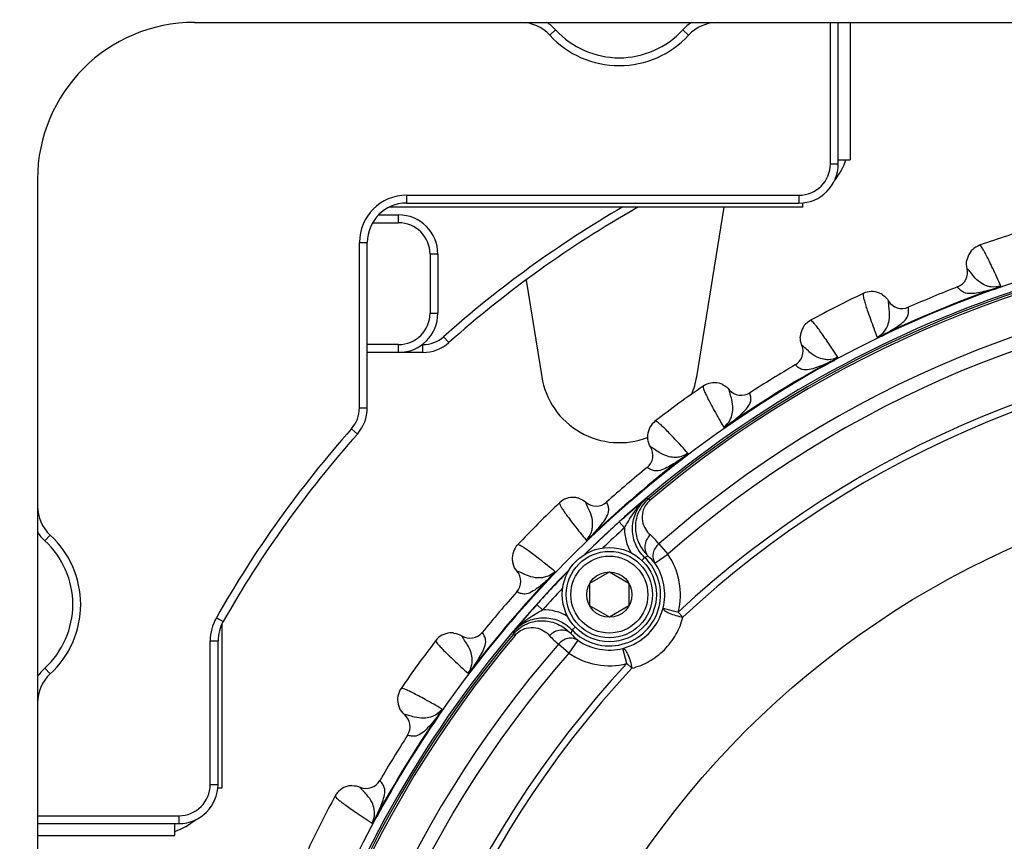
# Model space of a CAD drawing. Header units: millimetres. Extents: x 0 to 420, y 0 to 297.
# Tile 52 of 126: x 51 to 70, y 209 to 225. Entities that reach past the tile are written whole.
import ezdxf

# ---------------------------------------------------------------- set-up
doc = ezdxf.new("R2010")
doc.units = ezdxf.units.MM
doc.header["$LTSCALE"] = 23.1
doc.layers.get('0').update_dxf_attribs({"linetype": 'CONTINUOUS'})
doc.layers.add('02___PRT_ALL_AXES', color=7, linetype='CONTINUOUS')
doc.layers.add('DIM_PILOTEES', color=7, linetype='CONTINUOUS')
doc.styles.get("Standard").update_dxf_attribs({"font": 'txt', "width": 0.7})
doc.dimstyles.new('DIMSTYLE_1', dxfattribs={"dimtxt": 2.5, "dimasz": 3.5, "dimexe": 2, "dimexo": 0, "dimtad": 1, "dimlfac": 3.333333, "dimdsep": 46, "dimtxsty": 'Standard', "dimblk": '_FILLED', "dimblk1": '_FILLED', "dimblk2": '_FILLED', "dimcen": 0.09, "dimazin": 2, "dimtp": 0.8, "dimtm": 0.8, "dimtfac": 1, "dimtofl": 0, "dimtmove": 0, "dimatfit": 3, "dimldrblk": '_FILLED', "dimfxl": 0, "dimtolj": 1, "dimarcsym": 0})

# ---------------------------------------------------------------- blocks, each defined once
blk = doc.blocks.new('_FILLED')
at = {"color": 0, "linetype": 'ByBlock'}
blk.add_solid([(0, 0), (-1, 0.1429), (-1, -0.1429)], dxfattribs=at)
blk = doc.blocks.new('*D26')
at = {"layer": 'DIM_PILOTEES', "color": 2, "linetype": 'Continuous'}
for p, q in [((35.667, 200.688), (35.667, 281.649)), ((177.567, 200.688), (177.567, 281.649)), ((35.667, 279.649), (106.617, 279.649)), ((177.567, 279.649), (106.617, 279.649))]:
    blk.add_line(p, q, dxfattribs=at)
at = {"layer": 'DIM_PILOTEES', "color": 2, "linetype": 'Continuous', "xscale": 3.5, "yscale": 3.5, "zscale": 3.5, "rotation": 180}
blk.add_blockref('_FILLED', (35.667, 279.649), dxfattribs=at)
at = {"layer": 'DIM_PILOTEES', "color": 2, "linetype": 'Continuous', "xscale": 3.5, "yscale": 3.5, "zscale": 3.5}
blk.add_blockref('_FILLED', (177.567, 279.649), dxfattribs=at)
at = {"layer": 'DIM_PILOTEES', "color": 2, "linetype": 'Continuous', "insert": (106.617, 282.774), "char_height": 2.5, "width": 8.57143, "attachment_point": 2, "line_spacing_factor": 0.9}
blk.add_mtext('{\\ftxt;\\W0.0001;\\H0.0001;\\~}{\\ftxt;\\W2.2857142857;\\H2.5; }{\\ftxt;\\W0.0001;\\H0.0001;\\~}', dxfattribs=at)

msp = doc.modelspace()

# ---------------------------------------------------------------- linework, layer by layer
at = {"color": 7, "linetype": 'Continuous'}
for p, q in [((54.117, 225.103), (72.042, 225.103)), ((66.267, 222.403), (66.267, 225.103)), ((66.417, 222.403), (66.417, 225.103)), ((66.642, 225.103), (66.642, 222.478)), ((61.0168, 224.9618), (60.9064, 224.8604)), ((63.4472, 224.9618), (63.5576, 224.8604)), ((66.267, 222.403), (66.417, 222.403)), ((66.417, 222.478), (66.642, 222.478)), ((51.117, 222.103), (51.117, 177.103)), ((58.1688, 221.803), (58.1688, 221.653)), ((58.1688, 221.803), (65.667, 221.803)), ((58.1688, 221.653), (65.667, 221.653)), ((65.667, 221.803), (65.667, 221.653)), ((65.742, 221.578), (65.742, 221.6579)), ((65.742, 221.578), (57.8454, 221.578)), ((62.5592, 221.5552), (62.5463, 221.578)), ((57.5192, 221.278), (58.017, 221.278)), ((57.6338, 221.428), (58.017, 221.428)), ((58.017, 221.278), (58.017, 221.428)), ((57.2688, 217.741), (57.2688, 220.903)), ((57.2688, 220.903), (57.4188, 220.903)), ((57.4188, 217.741), (57.4188, 220.903)), ((58.617, 220.678), (58.617, 219.5509)), ((58.767, 220.678), (58.617, 220.678)), ((58.767, 220.678), (58.767, 219.5509)), ((68.881, 220.4042), (68.8802, 220.405)), ((68.8811, 220.4042), (68.8802, 220.405)), ((68.6984, 220.0519), (68.6975, 220.0531)), ((68.6984, 220.0519), (68.6975, 220.0531)), ((69.3873, 220.0142), (69.391, 220.0037)), ((67.3785, 219.7818), (67.3785, 219.783)), ((67.3785, 219.7819), (67.3785, 219.783)), ((67.7568, 219.6619), (67.7565, 219.6633)), ((67.7567, 219.6619), (67.7565, 219.6633)), ((58.617, 219.5509), (58.767, 219.5509)), ((58.9772, 218.9903), (58.8776, 219.1024)), ((67.2963, 219.148), (67.301, 219.138)), ((58.017, 218.9509), (57.4188, 218.9509)), ((58.017, 218.8009), (58.017, 218.9509)), ((58.479, 218.9509), (58.467, 218.9509)), ((58.479, 218.8009), (58.479, 218.9509)), ((65.7223, 218.938), (65.7213, 218.9386)), ((65.7223, 218.9379), (65.7213, 218.9386)), ((58.479, 218.8009), (57.4188, 218.8009)), ((66.2833, 218.6319), (66.2886, 218.6221)), ((65.597, 218.5614), (65.5959, 218.5624)), ((65.597, 218.5614), (65.5959, 218.5624)), ((64.3356, 218.0881), (64.3354, 218.0894)), ((64.3355, 218.0882), (64.3354, 218.0894)), ((64.7279, 218.0289), (64.7275, 218.0303)), ((64.7279, 218.0288), (64.7275, 218.0303)), ((57.2688, 217.741), (57.4188, 217.741)), ((57.1173, 217.3424), (57.2294, 217.2428)), ((64.3535, 217.4493), (64.3598, 217.4402)), ((62.8317, 216.9956), (62.8307, 216.9961)), ((62.8318, 216.9956), (62.8307, 216.9961)), ((63.4338, 216.7811), (63.4405, 216.7723)), ((62.7669, 216.6041), (62.7657, 216.6049)), ((62.7669, 216.6041), (62.7657, 216.6049)), ((62.8213, 215.9782), (62.7955, 216.0089)), ((61.595, 215.9393), (61.5947, 215.9405)), ((61.595, 215.9393), (61.5947, 215.9405)), ((61.9919, 215.9421), (61.9912, 215.9435)), ((61.9919, 215.9421), (61.9912, 215.9435)), ((62.2338, 215.5635), (62.3342, 215.4522)), ((51.2582, 215.2032), (51.3596, 215.3136)), ((61.7127, 215.3112), (61.7204, 215.3031)), ((62.9893, 215.1451), (63.1605, 214.9498)), ((62.7175, 214.8875), (62.6624, 214.8293)), ((62.914, 214.7792), (63.1605, 214.9498)), ((60.2806, 214.625), (60.2795, 214.6253)), ((60.2807, 214.625), (60.2795, 214.6253)), ((60.9088, 214.5073), (60.9169, 214.4996)), ((61.6685, 214.393), (62.0435, 214.6095)), ((62.0435, 214.6095), (62.4185, 214.393)), ((61.6685, 213.96), (61.6685, 214.393)), ((62.4185, 214.393), (62.4185, 213.96)), ((60.2779, 214.2281), (60.2765, 214.2288)), ((60.2779, 214.2281), (60.2765, 214.2288)), ((60.7673, 213.8853), (60.6559, 213.9856)), ((62.0435, 213.7435), (61.6685, 213.96)), ((62.4185, 213.96), (62.0435, 213.7435)), ((63.0698, 213.9166), (63.3605, 213.8431)), ((54.5344, 213.7355), (54.6648, 213.6614)), ((63.3605, 213.8431), (63.4502, 213.7467)), ((54.642, 213.617), (54.642, 210.478)), ((61.332, 213.5019), (61.3907, 213.5576)), ((59.2244, 213.3882), (59.2239, 213.3893)), ((59.2244, 213.3883), (59.2239, 213.3893)), ((59.6159, 213.4531), (59.6151, 213.4543)), ((59.6159, 213.4531), (59.6151, 213.4543)), ((60.2106, 213.4239), (60.2413, 213.3981)), ((54.417, 210.553), (54.417, 213.2911)), ((54.417, 213.2911), (54.567, 213.2911)), ((54.567, 210.553), (54.567, 213.2911)), ((61.2698, 213.0589), (61.0744, 213.2302)), ((61.4403, 213.3055), (61.2698, 213.0589)), ((62.3764, 212.859), (62.3029, 213.1497)), ((59.4389, 212.7862), (59.4477, 212.7795)), ((62.3764, 212.859), (62.4728, 212.7693)), ((51.2582, 212.7728), (51.3596, 212.6624)), ((58.1318, 211.8845), (58.1306, 211.8846)), ((58.1319, 211.8845), (58.1306, 211.8846)), ((58.7707, 211.8665), (58.7798, 211.8602)), ((58.1912, 211.4921), (58.1897, 211.4925)), ((58.1911, 211.4921), (58.1897, 211.4925)), ((54.417, 210.553), (54.567, 210.553)), ((57.6586, 210.623), (57.6576, 210.6241)), ((57.6586, 210.623), (57.6576, 210.6241)), ((54.642, 210.478), (54.5621, 210.478)), ((57.2821, 210.4977), (57.2814, 210.4987)), ((57.282, 210.4977), (57.2814, 210.4987)), ((51.117, 209.953), (53.817, 209.953)), ((51.117, 209.803), (53.817, 209.803)), ((53.742, 209.578), (53.742, 209.803)), ((53.817, 209.953), (53.817, 209.803)), ((57.5881, 209.9367), (57.5979, 209.9314)), ((51.117, 209.578), (53.742, 209.578))]:
    msp.add_line(p, q, dxfattribs=at)
for centre, radius in [((76.617, 199.603), 21.6412), ((76.617, 199.603), 16.9279), ((62.0435, 214.1765), 0.9), ((62.0435, 214.1765), 0.825), ((62.0435, 214.1765), 0.735), ((62.0435, 214.1765), 0.433)]:
    msp.add_circle(centre, radius, dxfattribs=at)
for centre, radius, start, end in [((54.117, 222.103), 3, 90, 180), ((60.354, 224.353), 0.75, 42.56845, 90), ((60.354, 224.353), 0.9, 42.56845, 56.54334), ((64.11, 224.353), 0.9, 123.45666, 137.43155), ((64.11, 224.353), 0.75, 90, 137.43155), ((62.232, 226.078), 1.8, 222.56845, 317.43155), ((62.232, 226.078), 1.65, 222.56845, 317.43155), ((65.667, 222.403), 0.75, 270, 360), ((65.667, 222.403), 0.6, 270, 360), ((65.292, 222.928), 1.35, 321.12294, 340.51862), ((58.1688, 220.903), 0.9, 90, 180), ((58.1688, 220.903), 0.75, 90, 180), ((65.292, 222.928), 1.35, 289.48138, 289.81756), ((72.927, 203.293), 21.15, 120.15795, 131.62668), ((72.927, 203.293), 21, 119.58437, 131.62668), ((62.9295, 220.903), 0.75, 115.76586, 119.58437), ((58.017, 220.678), 0.75, 0, 90), ((58.017, 220.678), 0.6, 0, 90), ((76.617, 199.603), 21.4888, 90.5716, 134.41698), ((76.617, 199.603), 22.53, 106.56213, 109.43786), ((76.617, 199.603), 21.452, 94.88886, 130.11322), ((76.617, 199.603), 21.4119, 94.88886, 130.11322), ((69.2442, 220.4952), 0.375, 109.436, 157.64906), ((69.2452, 220.4949), 0.3761, 157.6698, 169.69195), ((68.5891, 220.3327), 0.2999, 291.18461, 13.95162), ((76.617, 199.603), 20.6706, 93.7569, 131.24518), ((76.617, 199.603), 20.4108, 93.7569, 131.24518), ((67.0574, 219.5894), 0.375, 67.18416, 115.56325), ((67.0568, 219.5885), 0.3761, 55.21947, 67.16366), ((76.617, 199.603), 21.6537, 109.50422, 115.49579), ((76.617, 199.603), 21.6426, 109.50423, 115.49579), ((76.617, 199.603), 21.93, 111.16941, 113.83059), ((76.617, 199.603), 22.53, 115.56213, 118.43786), ((67.6354, 219.9377), 0.2999, 211.04847, 293.81536), ((58.017, 219.5509), 0.75, 270, 360), ((58.017, 219.5509), 0.6, 270, 360), ((66.0667, 219.0846), 0.375, 118.436, 166.64906), ((58.479, 219.5509), 0.6, 270, 311.62668), ((58.479, 219.5509), 0.75, 270, 311.62668), ((76.617, 199.603), 19.4555, 92.0507, 132.95139), ((66.0678, 219.0845), 0.3761, 166.6698, 178.69195), ((76.617, 199.603), 19.3238, 92.0507, 132.95139), ((65.4451, 218.8217), 0.2999, 300.1846, 22.95164), ((76.617, 199.603), 21.6537, 118.50423, 124.49578), ((76.617, 199.603), 21.6426, 118.50424, 124.49578), ((76.617, 199.603), 21.93, 120.16941, 122.83059), ((76.617, 199.603), 22.53, 124.56213, 127.43786), ((64.0485, 217.8479), 0.375, 75.88021, 124.56327), ((64.0481, 217.8469), 0.3761, 63.9292, 75.85978), ((64.565, 218.2823), 0.2999, 220.04845, 302.81544), ((56.6688, 217.741), 0.6, 318.37332, 360), ((56.6688, 217.741), 0.75, 318.37332, 360), ((63.149, 217.1943), 0.375, 127.436, 175.64906), ((72.9266, 203.293), 21.15, 138.37332, 150.41359), ((72.9266, 203.293), 21, 138.37332, 150.41359), ((63.1501, 217.1944), 0.3761, 175.6698, 187.69195), ((62.5762, 216.8374), 0.2999, 309.18462, 31.95161), ((76.617, 199.603), 21.6537, 127.50423, 133.49578), ((76.617, 199.603), 21.6426, 127.50423, 133.49578), ((76.617, 199.603), 21.93, 129.16941, 131.83059), ((61.3491, 215.6571), 0.375, 84.85395, 133.5633), ((61.3489, 215.6561), 0.3761, 72.92373, 84.83366), ((73.7023, 202.5584), 17.3418, 129.16618, 129.90668), ((63.4787, 209.7022), 6.3436, 96.18313, 96.59913), ((51.867, 215.866), 0.75, 180, 227.43155), ((76.617, 199.603), 22.53, 133.56213, 136.43786), ((61.7913, 216.167), 0.2999, 229.04845, 311.81544), ((70.7655, 206.0733), 12.7614, 129.91665, 131.9556), ((76.617, 199.603), 21.4852, 132.02426, 134.4094), ((76.617, 199.603), 21.3353, 132.02432, 133.54317), ((63.2331, 215.4312), 0.8992, 178.66328, 210.57095), ((51.867, 215.866), 0.9, 213.45666, 227.43155), ((50.142, 213.988), 1.8, 312.56845, 47.43155), ((61.9327, 214.3162), 1.3429, 38.11538, 48.23593), ((50.142, 213.988), 1.65, 312.56845, 47.43155), ((60.5629, 214.8709), 0.375, 136.43596, 184.64853), ((62.043, 214.1765), 0.9801, 223.49528, 46.5068), ((63.6152, 212.4728), 2.5761, 108.78994, 110.39359), ((62.0929, 214.1112), 1.0585, 39.13028, 49.13394), ((62.043, 214.1765), 1.359, 345.79979, 34.6817), ((60.564, 214.8711), 0.3761, 184.66927, 196.69159), ((62.043, 214.1765), 1.0592, 345.79979, 34.6817), ((76.617, 199.603), 21.4888, 135.58257, 179.42821), ((76.617, 199.603), 21.6537, 136.50423, 142.49578), ((76.617, 199.603), 21.6426, 136.50423, 142.49578), ((60.053, 214.4287), 0.2999, 318.18459, 40.95165), ((76.617, 199.603), 21.4852, 135.57919, 137.97808), ((76.617, 199.603), 21.3353, 136.45881, 137.97776), ((76.617, 199.603), 21.93, 138.16941, 140.83059), ((69.7572, 205.7918), 12.2463, 138.00406, 140.12832), ((62.0254, 214.194), 1.0806, 284.87656, 345.12552), ((55.317, 213.2911), 0.9, 150.41359, 180), ((60.7883, 212.9864), 0.8991, 59.37586, 91.33904), ((55.317, 213.2911), 0.75, 150.41359, 180), ((72.9163, 203.1327), 16.3756, 140.07355, 140.85775), ((76.617, 199.603), 21.452, 139.88886, 175.11322), ((76.617, 199.603), 21.4119, 139.88886, 175.11322), ((59.0257, 213.071), 0.375, 94.68899, 142.56316), ((59.0256, 213.0699), 0.3761, 82.53661, 94.66756), ((59.3826, 213.6438), 0.2999, 238.04845, 320.81544), ((66.5173, 212.7409), 6.3435, 173.40295, 173.81895), ((61.9033, 214.2868), 1.3429, 221.76615, 231.8867), ((63.7467, 212.6043), 2.5761, 159.60849, 161.21214), ((62.1083, 214.1266), 1.0585, 220.86814, 230.8718), ((76.617, 199.603), 20.6706, 138.7569, 176.24518), ((76.617, 199.603), 22.53, 142.56213, 145.43786), ((62.043, 214.1765), 1.0592, 235.32038, 284.20229), ((76.617, 199.603), 20.4108, 138.7569, 176.24518), ((62.043, 214.1765), 1.359, 235.32038, 284.20229), ((76.617, 199.603), 19.4555, 137.0507, 177.95139), ((51.867, 212.11), 0.9, 132.56845, 146.54334), ((51.867, 212.11), 0.75, 132.56845, 180), ((76.617, 199.603), 19.3238, 137.0507, 177.95139), ((58.3721, 212.1715), 0.375, 145.436, 193.64906), ((58.3731, 212.1719), 0.3761, 193.6698, 205.69195), ((76.617, 199.603), 21.6537, 145.50424, 151.4958), ((76.617, 199.603), 21.6426, 145.50424, 151.4958), ((57.9377, 211.655), 0.2999, 327.18461, 49.95163), ((76.617, 199.603), 21.93, 147.16941, 149.83059), ((53.817, 210.553), 0.75, 270, 360), ((53.817, 210.553), 0.6, 270, 360), ((57.1355, 210.1522), 0.3761, 91.53457, 103.65669), ((57.3983, 210.7749), 0.2999, 247.04846, 329.81536), ((53.292, 210.928), 1.35, 340.208, 340.51731), ((57.1354, 210.1533), 0.375, 103.67798, 151.56321), ((76.617, 199.603), 22.53, 151.56213, 154.43786), ((53.292, 210.928), 1.35, 289.47924, 308.87973)]:
    msp.add_arc(centre, radius, start, end, dxfattribs=at)
for points, knots in [([(69.5226, 220.0698), (69.4726, 220.1823), (69.4017, 220.3393), (69.3101, 220.5316), (69.2554, 220.6413), (69.2097, 220.727), (69.1726, 220.7904), (69.1454, 220.8281), (69.1274, 220.8476), (69.1194, 220.8489)], [0, 0, 0, 0, 0.4190238, 0.5863511, 0.7253523, 0.8359487, 0.9181735, 0.9723321, 1, 1, 1, 1]), ([(69.5226, 220.0698), (69.4645, 220.05), (69.3686, 220.0426), (69.2373, 220.0751), (69.1182, 220.1372), (69.0149, 220.2379), (68.9404, 220.3369), (68.8992, 220.3875), (68.881, 220.4042)], [0, 0, 0, 0, 0.2372756, 0.3547692, 0.5205199, 0.7493702, 0.9045368, 1, 1, 1, 1]), ([(69.3873, 220.0142), (69.2888, 219.9841), (69.1435, 219.9448), (68.9514, 219.919), (68.8261, 219.9298), (68.7474, 219.9925), (68.7133, 220.0321), (68.6984, 220.0519)], [0, 0, 0, 0, 0.4163341, 0.6037535, 0.7883396, 0.8999703, 1, 1, 1, 1]), ([(69.3874, 220.0142), (69.4104, 220.022), (69.4563, 220.0387), (69.5003, 220.0599), (69.5226, 220.0698)], [0, 0, 0, 0, 0.4989204, 1, 1, 1, 1]), ([(69.391, 220.0037), (69.4044, 220.0084), (69.4305, 220.0182), (69.4674, 220.0343), (69.4954, 220.0486), (69.5133, 220.0606), (69.5205, 220.0665), (69.5226, 220.0698)], [0, 0, 0, 0, 0.2863254, 0.5637467, 0.8152504, 0.9207392, 1, 1, 1, 1]), ([(66.8955, 219.9277), (66.8908, 219.9211), (66.8918, 219.8946), (66.8992, 219.8487), (66.9178, 219.7776), (66.9461, 219.6847), (66.985, 219.5685), (67.0562, 219.3677), (67.1171, 219.2066), (67.1613, 219.0917)], [0, 0, 0, 0, 0.0276676, 0.0818253, 0.1640493, 0.2746457, 0.4136462, 0.5809734, 1, 1, 1, 1]), ([(67.1613, 219.0917), (67.2164, 219.1188), (67.2895, 219.1814), (67.3593, 219.2972), (67.3996, 219.4254), (67.4014, 219.5696), (67.3841, 219.6923), (67.3774, 219.7572), (67.3785, 219.7819)], [0, 0, 0, 0, 0.2372853, 0.3547765, 0.5205252, 0.7493742, 0.904539, 1, 1, 1, 1]), ([(67.2963, 219.148), (67.3872, 219.1964), (67.5178, 219.2714), (67.6718, 219.389), (67.7528, 219.4852), (67.7641, 219.5852), (67.7602, 219.6374), (67.7568, 219.6619)], [0, 0, 0, 0, 0.4163368, 0.603755, 0.7883405, 0.899971, 1, 1, 1, 1]), ([(66.4083, 218.708), (66.3413, 218.8113), (66.2467, 218.9553), (66.1262, 219.1308), (66.055, 219.2307), (65.9964, 219.3081), (65.9498, 219.365), (65.9171, 219.398), (65.8962, 219.4144), (65.8881, 219.4144)], [0, 0, 0, 0, 0.4190169, 0.5863446, 0.7253449, 0.8359431, 0.9181717, 0.9723313, 1, 1, 1, 1]), ([(67.1613, 219.0917), (67.184, 219.1007), (67.2302, 219.1166), (67.2745, 219.1372), (67.2963, 219.148)], [0, 0, 0, 0, 0.5010872, 1, 1, 1, 1]), ([(67.1613, 219.0917), (67.1651, 219.0908), (67.1744, 219.0919), (67.1954, 219.0959), (67.2254, 219.1056), (67.2629, 219.1204), (67.2883, 219.1319), (67.301, 219.138)], [0, 0, 0, 0, 0.0792354, 0.1846662, 0.4362285, 0.7136569, 1, 1, 1, 1]), ([(66.4083, 218.708), (66.354, 218.6793), (66.2604, 218.657), (66.1256, 218.6686), (65.9982, 218.7114), (65.8804, 218.7946), (65.7914, 218.8807), (65.7428, 218.9243), (65.7223, 218.938)], [0, 0, 0, 0, 0.2372874, 0.3547814, 0.5205301, 0.7493768, 0.90454, 1, 1, 1, 1]), ([(66.2833, 218.6319), (66.1907, 218.5867), (66.0534, 218.5252), (65.8676, 218.4697), (65.7422, 218.4608), (65.6547, 218.5104), (65.6148, 218.5442), (65.597, 218.5614)], [0, 0, 0, 0, 0.4163309, 0.6037512, 0.7883383, 0.8999697, 1, 1, 1, 1]), ([(66.2833, 218.6319), (66.294, 218.6375), (66.3368, 218.6608), (66.3783, 218.6867), (66.4083, 218.708)], [0, 0, 0, 0, 0.2462311, 1, 1, 1, 1]), ([(66.2886, 218.6221), (66.3011, 218.6289), (66.3253, 218.6427), (66.3592, 218.6643), (66.3848, 218.6828), (66.4004, 218.6975), (66.4068, 218.7044), (66.4083, 218.708)], [0, 0, 0, 0, 0.2863305, 0.5637585, 0.8152889, 0.92068, 1, 1, 1, 1]), ([(63.8357, 218.1567), (63.8321, 218.1495), (63.8372, 218.1235), (63.8517, 218.0793), (63.8813, 218.012), (63.9237, 217.9246), (63.9803, 217.8159), (64.082, 217.6287), (64.1674, 217.4791), (64.229, 217.3726)], [0, 0, 0, 0, 0.0276676, 0.0818253, 0.1640493, 0.2746457, 0.4136462, 0.5809734, 1, 1, 1, 1]), ([(64.229, 217.3726), (64.2792, 217.4079), (64.3416, 217.4812), (64.3924, 217.6065), (64.4122, 217.7394), (64.3914, 217.8822), (64.3552, 218.0006), (64.3384, 218.0636), (64.3355, 218.0882)], [0, 0, 0, 0, 0.2372871, 0.3547744, 0.5205196, 0.7493653, 0.9045318, 1, 1, 1, 1]), ([(64.3535, 217.4493), (64.4358, 217.5113), (64.553, 217.6058), (64.6868, 217.7461), (64.7516, 217.8538), (64.7471, 217.9543), (64.7352, 218.0052), (64.7279, 218.0289)], [0, 0, 0, 0, 0.4163339, 0.6037533, 0.7883395, 0.8999704, 1, 1, 1, 1]), ([(63.5453, 216.8758), (63.463, 216.9673), (63.347, 217.0947), (63.2005, 217.2493), (63.1145, 217.3367), (63.0446, 217.4041), (62.9897, 217.453), (62.9522, 217.4804), (62.929, 217.4934), (62.921, 217.4921)], [0, 0, 0, 0, 0.4190171, 0.5863448, 0.7253448, 0.835943, 0.9181717, 0.9723313, 1, 1, 1, 1]), ([(64.229, 217.3726), (64.25, 217.385), (64.2932, 217.4079), (64.3337, 217.4353), (64.3535, 217.4493)], [0, 0, 0, 0, 0.5010888, 1, 1, 1, 1]), ([(64.229, 217.3726), (64.2329, 217.3723), (64.2419, 217.3748), (64.2621, 217.3821), (64.2902, 217.3964), (64.3249, 217.4168), (64.3481, 217.4321), (64.3598, 217.4402)], [0, 0, 0, 0, 0.0792472, 0.1846608, 0.4362293, 0.7136564, 1, 1, 1, 1]), ([(63.5453, 216.8758), (63.4961, 216.839), (63.4072, 216.8023), (63.2722, 216.7927), (63.1397, 216.815), (63.0104, 216.8788), (62.909, 216.9499), (62.8542, 216.9853), (62.8317, 216.9956)], [0, 0, 0, 0, 0.2372859, 0.3547772, 0.5205255, 0.7493732, 0.9045381, 1, 1, 1, 1]), ([(63.4338, 216.7811), (63.3494, 216.722), (63.2233, 216.6397), (63.0486, 216.5558), (62.9261, 216.5275), (62.8319, 216.5628), (62.7872, 216.5899), (62.7669, 216.6041)], [0, 0, 0, 0, 0.4163287, 0.6037495, 0.7883376, 0.8999701, 1, 1, 1, 1]), ([(63.4338, 216.7811), (63.4434, 216.7883), (63.4822, 216.8179), (63.5184, 216.8507), (63.5453, 216.8758)], [0, 0, 0, 0, 0.2462351, 1, 1, 1, 1]), ([(63.4405, 216.7723), (63.4518, 216.7809), (63.4736, 216.7983), (63.5037, 216.8249), (63.526, 216.8473), (63.5391, 216.8642), (63.5443, 216.872), (63.5453, 216.8758)], [0, 0, 0, 0, 0.2863259, 0.5637498, 0.8152673, 0.9206957, 1, 1, 1, 1]), ([(62.7175, 214.8875), (62.6419, 214.9592), (62.5195, 215.1369), (62.4618, 215.4534), (62.5377, 215.7661), (62.6701, 215.9365), (62.7497, 216.0038)], [0, 0, 0, 0, 0.2499967, 0.4999859, 0.7499764, 1, 1, 1, 1]), ([(62.7955, 216.0089), (62.7466, 215.9677), (62.6621, 215.8749), (62.5793, 215.7144), (62.5409, 215.5518), (62.5389, 215.3514), (62.607, 215.1217), (62.7202, 214.9729), (62.7855, 214.9116)], [0, 0, 0, 0, 0.1549395, 0.3002048, 0.4333763, 0.5564958, 0.7830383, 1, 1, 1, 1]), ([(61.0907, 215.9289), (61.0882, 215.9211), (61.0973, 215.8962), (61.1186, 215.8549), (61.1582, 215.793), (61.2138, 215.7134), (61.2868, 215.6149), (61.4165, 215.4459), (61.5242, 215.3115), (61.6017, 215.2159)], [0, 0, 0, 0, 0.0276645, 0.0818169, 0.1640343, 0.2746208, 0.4136164, 0.5809547, 1, 1, 1, 1]), ([(61.6017, 215.2159), (61.6458, 215.2587), (61.6959, 215.3408), (61.7265, 215.4725), (61.7253, 215.6069), (61.6825, 215.7446), (61.6281, 215.8559), (61.6017, 215.9155), (61.595, 215.9393)], [0, 0, 0, 0, 0.2372857, 0.3547713, 0.5205186, 0.7493644, 0.9045319, 1, 1, 1, 1]), ([(61.7127, 215.3112), (61.7843, 215.3852), (61.8852, 215.4969), (61.9954, 215.6564), (62.0426, 215.7729), (62.0225, 215.8715), (62.0027, 215.9199), (61.9919, 215.9421)], [0, 0, 0, 0, 0.4163291, 0.6037522, 0.788339, 0.8999703, 1, 1, 1, 1]), ([(62.3342, 215.4522), (62.3518, 215.4836), (62.4213, 215.6072), (62.4971, 215.7281), (62.5628, 215.8111)], [0, 0, 0, 0, 0.2537562, 1, 1, 1, 1]), ([(62.8213, 215.9782), (62.7852, 215.9478), (62.7277, 215.8808), (62.6698, 215.7433), (62.6647, 215.5856), (62.724, 215.4306), (62.7901, 215.3509), (62.8272, 215.3179)], [0, 0, 0, 0, 0.1895407, 0.3464229, 0.5920621, 0.8008851, 1, 1, 1, 1]), ([(61.6017, 215.2159), (61.6206, 215.2315), (61.6596, 215.2608), (61.6953, 215.2942), (61.7127, 215.3112)], [0, 0, 0, 0, 0.5010905, 1, 1, 1, 1]), ([(61.6017, 215.2159), (61.6056, 215.2162), (61.6142, 215.2201), (61.6329, 215.2304), (61.6585, 215.249), (61.6895, 215.2745), (61.7101, 215.2934), (61.7204, 215.3031)], [0, 0, 0, 0, 0.0792627, 0.1846719, 0.4362357, 0.7136595, 1, 1, 1, 1]), ([(62.8272, 215.3179), (62.798, 215.2907), (62.7494, 215.2267), (62.7148, 215.1143), (62.7242, 215.0014), (62.7614, 214.9369), (62.7855, 214.9116)], [0, 0, 0, 0, 0.2654064, 0.5233125, 0.7675494, 1, 1, 1, 1]), ([(61.0041, 214.6183), (60.9085, 214.6958), (60.7741, 214.8035), (60.6052, 214.9332), (60.5066, 215.0062), (60.427, 215.0618), (60.3651, 215.1014), (60.3238, 215.1227), (60.2989, 215.1319), (60.2911, 215.1293)], [0, 0, 0, 0, 0.4190282, 0.5863558, 0.7253529, 0.8359473, 0.9181738, 0.9723319, 1, 1, 1, 1]), ([(62.9893, 215.1451), (62.9362, 215.0999), (62.876, 215.0047), (62.8723, 214.8678), (62.8965, 214.8055), (62.914, 214.7792)], [0, 0, 0, 0, 0.51887, 0.7645351, 1, 1, 1, 1]), ([(60.9088, 214.5073), (60.8347, 214.4357), (60.7231, 214.3348), (60.5636, 214.2246), (60.4471, 214.1774), (60.3485, 214.1975), (60.3001, 214.2173), (60.2779, 214.2281)], [0, 0, 0, 0, 0.4163317, 0.6037518, 0.7883387, 0.8999699, 1, 1, 1, 1]), ([(61.0042, 214.6182), (60.9614, 214.5741), (60.8792, 214.5241), (60.7475, 214.4935), (60.6131, 214.4947), (60.4754, 214.5376), (60.3641, 214.5919), (60.3044, 214.6183), (60.2806, 214.625)], [0, 0, 0, 0, 0.2372889, 0.3547838, 0.520532, 0.7493773, 0.9045398, 1, 1, 1, 1]), ([(60.9088, 214.5073), (60.9259, 214.5247), (60.951, 214.5516), (60.9812, 214.5898), (60.9972, 214.6084), (61.0041, 214.6183)], [0, 0, 0, 0, 0.4989245, 0.7520974, 1, 1, 1, 1]), ([(60.9169, 214.4996), (60.9266, 214.5099), (60.9455, 214.5305), (60.971, 214.5616), (60.9896, 214.5871), (60.9998, 214.6058), (61.0039, 214.6144), (61.0041, 214.6183)], [0, 0, 0, 0, 0.286341, 0.563778, 0.8153322, 0.9207079, 1, 1, 1, 1]), ([(63.0698, 213.9166), (63.069, 213.9097), (63.0768, 213.8919), (63.115, 213.8576), (63.1956, 213.8161), (63.3139, 213.7746), (63.4038, 213.754), (63.4502, 213.7467)], [0, 0, 0, 0, 0.0489839, 0.124017, 0.3586922, 0.6721737, 1, 1, 1, 1]), ([(60.2157, 213.4697), (60.283, 213.5493), (60.4534, 213.6817), (60.766, 213.7576), (61.0826, 213.6999), (61.2603, 213.5775), (61.332, 213.5019)], [0, 0, 0, 0, 0.2499995, 0.5000001, 0.7499781, 1, 1, 1, 1]), ([(60.4084, 213.6566), (60.4359, 213.6783), (60.5503, 213.7626), (60.674, 213.833), (60.7673, 213.8853)], [0, 0, 0, 0, 0.2468901, 1, 1, 1, 1]), ([(62.4728, 212.7693), (62.5884, 212.7993), (62.8147, 212.8909), (63.1063, 213.1132), (63.3286, 213.4048), (63.4202, 213.6311), (63.4502, 213.7467)], [0, 0, 0, 0, 0.2478332, 0.4999846, 0.7521444, 1, 1, 1, 1]), ([(60.2106, 213.4239), (60.2518, 213.4728), (60.3446, 213.5573), (60.505, 213.6401), (60.6677, 213.6785), (60.8681, 213.6805), (61.0978, 213.6124), (61.2466, 213.4992), (61.3079, 213.434)], [0, 0, 0, 0, 0.1549355, 0.3001981, 0.4333701, 0.5564913, 0.7830362, 1, 1, 1, 1]), ([(60.2413, 213.3981), (60.2717, 213.4342), (60.3387, 213.4917), (60.4762, 213.5496), (60.6339, 213.5547), (60.7889, 213.4954), (60.8686, 213.4293), (60.9016, 213.3923)], [0, 0, 0, 0, 0.1895323, 0.3464147, 0.5920577, 0.8008831, 1, 1, 1, 1]), ([(59.3442, 212.6747), (59.3811, 212.7239), (59.4177, 212.8128), (59.4273, 212.9478), (59.4051, 213.0803), (59.3412, 213.2096), (59.2701, 213.311), (59.2347, 213.3658), (59.2244, 213.3883)], [0, 0, 0, 0, 0.2372871, 0.3547744, 0.5205196, 0.7493653, 0.9045318, 1, 1, 1, 1]), ([(59.4389, 212.7862), (59.498, 212.8706), (59.5803, 212.9967), (59.6642, 213.1714), (59.6925, 213.2939), (59.6572, 213.3881), (59.6301, 213.4328), (59.6159, 213.4531)], [0, 0, 0, 0, 0.416334, 0.6037533, 0.7883395, 0.8999704, 1, 1, 1, 1]), ([(61.3079, 213.434), (61.2826, 213.458), (61.2181, 213.4952), (61.1052, 213.5046), (60.9928, 213.47), (60.9288, 213.4214), (60.9016, 213.3923)], [0, 0, 0, 0, 0.2324506, 0.4766875, 0.7345936, 1, 1, 1, 1]), ([(61.4403, 213.3055), (61.414, 213.3229), (61.3517, 213.3471), (61.2148, 213.3435), (61.1196, 213.2832), (61.0744, 213.2302)], [0, 0, 0, 0, 0.2354649, 0.48113, 1, 1, 1, 1]), ([(58.7279, 213.299), (58.7266, 213.291), (58.7396, 213.2678), (58.767, 213.2303), (58.8159, 213.1754), (58.8832, 213.1055), (58.9707, 213.0195), (59.1253, 212.873), (59.2527, 212.757), (59.3442, 212.6747)], [0, 0, 0, 0, 0.0276676, 0.0818253, 0.1640493, 0.2746457, 0.4136462, 0.5809734, 1, 1, 1, 1]), ([(62.3029, 213.1497), (62.3098, 213.1505), (62.3277, 213.1427), (62.362, 213.1044), (62.4034, 213.0239), (62.4449, 212.9056), (62.4655, 212.8157), (62.4728, 212.7693)], [0, 0, 0, 0, 0.0489858, 0.1240189, 0.3586935, 0.6721743, 1, 1, 1, 1]), ([(59.3442, 212.6747), (59.3604, 212.6931), (59.3943, 212.7282), (59.4244, 212.7667), (59.4389, 212.7863)], [0, 0, 0, 0, 0.5010888, 1, 1, 1, 1]), ([(59.3442, 212.6747), (59.348, 212.6757), (59.3558, 212.6809), (59.3727, 212.694), (59.395, 212.7163), (59.4217, 212.7464), (59.4391, 212.7682), (59.4477, 212.7795)], [0, 0, 0, 0, 0.079247, 0.1846609, 0.4362293, 0.7136564, 1, 1, 1, 1]), ([(58.8475, 211.991), (58.7409, 212.0526), (58.5913, 212.138), (58.4041, 212.2397), (58.2954, 212.2963), (58.208, 212.3388), (58.1407, 212.3683), (58.0965, 212.3828), (58.0705, 212.388), (58.0633, 212.3843)], [0, 0, 0, 0, 0.4190168, 0.5863445, 0.7253449, 0.8359431, 0.9181717, 0.9723313, 1, 1, 1, 1]), ([(58.8475, 211.991), (58.8122, 211.9407), (58.7388, 211.8785), (58.6135, 211.8276), (58.4806, 211.8078), (58.3378, 211.8286), (58.2194, 211.8648), (58.1564, 211.8816), (58.1318, 211.8845)], [0, 0, 0, 0, 0.2372893, 0.3547845, 0.5205334, 0.7493791, 0.9045412, 1, 1, 1, 1]), ([(58.7707, 211.8665), (58.7087, 211.7842), (58.6142, 211.667), (58.4739, 211.5332), (58.3662, 211.4684), (58.2657, 211.4729), (58.2148, 211.4848), (58.1911, 211.4921)], [0, 0, 0, 0, 0.4163296, 0.6037502, 0.7883378, 0.8999694, 1, 1, 1, 1]), ([(58.7707, 211.8665), (58.7848, 211.8864), (58.8054, 211.9168), (58.8293, 211.9593), (58.8421, 211.9802), (58.8475, 211.991)], [0, 0, 0, 0, 0.4989189, 0.7520758, 1, 1, 1, 1]), ([(58.7798, 211.8602), (58.7879, 211.8719), (58.8032, 211.8951), (58.8236, 211.9298), (58.838, 211.9579), (58.8452, 211.9781), (58.8478, 211.9871), (58.8475, 211.991)], [0, 0, 0, 0, 0.2863284, 0.5637531, 0.8152898, 0.9206493, 1, 1, 1, 1]), ([(57.5881, 209.9367), (57.6333, 210.0292), (57.6948, 210.1666), (57.7503, 210.3524), (57.7592, 210.4778), (57.7096, 210.5653), (57.6758, 210.6052), (57.6586, 210.623)], [0, 0, 0, 0, 0.4163391, 0.6037576, 0.7883422, 0.8999715, 1, 1, 1, 1]), ([(57.512, 209.8117), (57.5407, 209.8661), (57.563, 209.9596), (57.5514, 210.0944), (57.5087, 210.2218), (57.4254, 210.3396), (57.3393, 210.4286), (57.2957, 210.4772), (57.282, 210.4977)], [0, 0, 0, 0, 0.2372774, 0.3547703, 0.5205208, 0.7493715, 0.9045376, 1, 1, 1, 1]), ([(56.8056, 210.3319), (56.8056, 210.3238), (56.822, 210.3029), (56.855, 210.2702), (56.9119, 210.2236), (56.9893, 210.1651), (57.0892, 210.0939), (57.2647, 209.9733), (57.4087, 209.8787), (57.512, 209.8117)], [0, 0, 0, 0, 0.0276676, 0.0818253, 0.1640493, 0.2746457, 0.4136462, 0.5809734, 1, 1, 1, 1]), ([(57.512, 209.8117), (57.5251, 209.8324), (57.5531, 209.8724), (57.5768, 209.9151), (57.5881, 209.9367)], [0, 0, 0, 0, 0.5010691, 1, 1, 1, 1]), ([(57.512, 209.8117), (57.5156, 209.8134), (57.5225, 209.8196), (57.5371, 209.8353), (57.5557, 209.8607), (57.5773, 209.8947), (57.5911, 209.9189), (57.5979, 209.9314)], [0, 0, 0, 0, 0.0792328, 0.1846912, 0.4362356, 0.7136643, 1, 1, 1, 1])]:
    msp.add_open_spline(points, degree=3, knots=knots, dxfattribs=at)
for points in [[(68.8802, 220.405), (68.8676, 220.4559), (68.8658, 220.5106), (68.8752, 220.5622)], [(67.2714, 219.8974), (67.3143, 219.8676), (67.3515, 219.8278), (67.3785, 219.783)], [(65.7213, 218.9386), (65.7009, 218.9869), (65.6906, 219.0407), (65.6918, 219.0931)], [(64.2134, 218.1847), (64.2597, 218.162), (64.3022, 218.1289), (64.3354, 218.0894)], [(62.8307, 216.9961), (62.8029, 217.0406), (62.7844, 217.0921), (62.7773, 217.1441)], [(61.4593, 216.0156), (61.5086, 216.0004), (61.5557, 215.9743), (61.5947, 215.9405)], [(62.5628, 215.8111), (62.6184, 215.8812), (62.681, 215.9465), (62.7497, 216.0038)], [(60.2795, 214.6253), (60.2452, 214.6649), (60.2188, 214.7129), (60.2037, 214.7631)], [(60.2157, 213.4697), (60.273, 213.5384), (60.3383, 213.601), (60.4084, 213.6566)], [(59.0745, 213.4429), (59.1269, 213.436), (59.179, 213.4173), (59.2239, 213.3893)], [(58.1306, 211.8846), (58.0905, 211.9184), (58.057, 211.9616), (58.0342, 212.0088)], [(57.1254, 210.5282), (57.1783, 210.5296), (57.2327, 210.5193), (57.2814, 210.4987)]]:
    msp.add_open_spline(points, degree=3, dxfattribs=at)
at = {"layer": '02___PRT_ALL_AXES', "color": 7, "linetype": 'Continuous'}
for p, q in [((63.7127, 218.338), (64.2378, 221.578)), ((60.4524, 220.1824), (60.7513, 218.338))]:
    msp.add_line(p, q, dxfattribs=at)
for start, end in [(189.2069, 291.22289), (337.3278, 350.7931)]:
    msp.add_arc((62.232, 218.578), 1.5, start, end, dxfattribs=at)

# ---------------------------------------------------------------- dimensions: what is measured, and where the dimension line sits
at = {"layer": 'DIM_PILOTEES', "color": 2, "linetype": 'Continuous'}
dim = msp.add_linear_dim(base=(177.567, 279.6488), p1=(35.667, 200.6883), p2=(177.567, 200.6883), text='{\\ftxt;\\W0.0001;\\H0.0001;\\~}{\\ftxt;\\W2.2857142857;\\H2.5; }{\\ftxt;\\W0.0001;\\H0.0001;\\~}', dimstyle='DIMSTYLE_1', dxfattribs=at)
dim.commit()
dim.dimension.update_dxf_attribs({"geometry": '*D26', "text_midpoint": (106.2599, 279.6488), "dimtype": 160})

doc.saveas('drawing.dxf')
